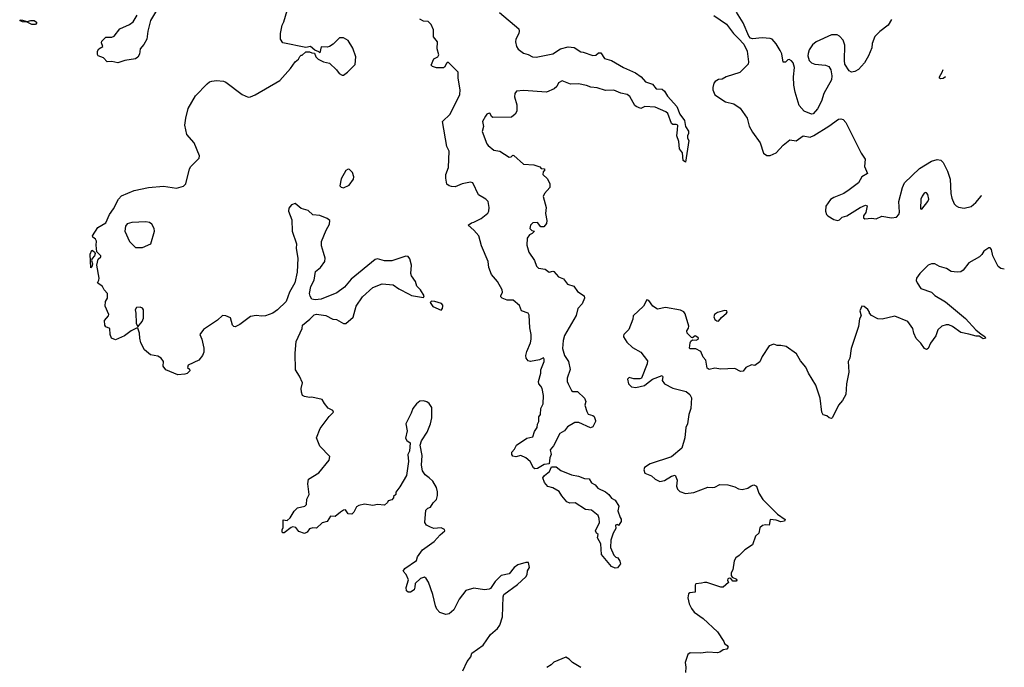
# Model space of a CAD drawing. Extents: x 2239781 to 2394849, y 665654 to 770575.
# Tile 144 of 147: x 2368001 to 2376376, y 732225 to 737732. Entities that reach past the tile are written whole.
import ezdxf

# ---------------------------------------------------------------- set-up
doc = ezdxf.new("R2010")
doc.units = 0

msp = doc.modelspace()

# ---------------------------------------------------------------- linework, layer by layer
at = {"layer": '0CON10XD'}
for points in [[(2370013.9, 735216.1), (2369965, 735208.8), (2369875, 735139.2), (2369835, 735120.8), (2369822.9, 735122.9), (2369811.2, 735135), (2369795, 735197.5), (2369755, 735213.8), (2369725, 735216.2), (2369684.1, 735175.9), (2369565, 735098), (2369533.8, 735055), (2369551.1, 735015), (2369568.1, 734938.1), (2369566.2, 734905), (2369555, 734876), (2369525, 734836.9), (2369435, 734793.3), (2369428.8, 734775), (2369445, 734760), (2369449.2, 734745), (2369425, 734724.2), (2369405, 734717.5), (2369345, 734712.5), (2369245, 734754.2), (2369222.9, 734785), (2369224.4, 734825), (2369205, 734854.4), (2369175, 734869.6), (2369115, 734882.2), (2369063.3, 734925), (2369031.1, 734985), (2369022, 735025), (2369021.2, 735065), (2369005, 735110), (2368995, 735110), (2368950, 735085), (2368893.3, 735045), (2368815, 735010), (2368782.5, 735025), (2368771.2, 735055), (2368766.7, 735105), (2368735, 735121.2), (2368724, 735135), (2368721.4, 735175), (2368756.7, 735215), (2368758.8, 735225), (2368728, 735295), (2368730, 735335), (2368747.5, 735365), (2368747.5, 735405), (2368720, 735435), (2368705, 735462.5), (2368662.5, 735495), (2368674.1, 735515.9), (2368675.8, 735534.2), (2368656, 735645), (2368670, 735695), (2368690, 735715), (2368690, 735725), (2368658, 735758), (2368650.8, 735815), (2368655, 735847.5), (2368645.4, 735865.4), (2368622.9, 735882.9), (2368620.8, 735895), (2368665.8, 735964.2), (2368733.3, 736005), (2368763.8, 736075), (2368800, 736125), (2368840.8, 736205), (2368866.7, 736235), (2368975, 736280.5), (2369095.8, 736305.8), (2369224.5, 736315.5), (2369335, 736298.5), (2369393.4, 736316.6), (2369415, 736336.7), (2369446.2, 736465), (2369456.2, 736485), (2369526.7, 736553.3), (2369529.2, 736575), (2369484, 736685), (2369423.3, 736755), (2369405.8, 736835), (2369413.1, 736895), (2369435, 736976), (2369496, 737085), (2369595, 737187.5), (2369615, 737202.5), (2369635, 737208), (2369675, 737214.2), (2369735, 737209.2), (2369755, 737200), (2369893.3, 737095), (2369945.8, 737074.2), (2369965, 737075.8), (2370003, 737093), (2370213.9, 737216.1), (2370303.9, 737316.1), (2370345, 737372.5), (2370373, 737397), (2370385, 737420), (2370395, 737430), (2370405, 737430), (2370435, 737460), (2370465, 737460), (2370485, 737450), (2370508.3, 737448.3), (2370520, 737415), (2370540, 737395), (2370585, 737372.5), (2370635, 737362.5), (2370695, 737306.7), (2370717.5, 737275), (2370745, 737260), (2370755, 737260), (2370790, 737285), (2370855, 737350), (2370858.8, 737415), (2370835, 737490), (2370795.9, 737555.9), (2370755, 737577.5), (2370721.7, 737578.3), (2370667.5, 737525), (2370635, 737503.3), (2370615, 737497.5), (2370565, 737500), (2370555, 737450), (2370545, 737460), (2370511.7, 737471.7), (2370475, 737503.3), (2370435, 737496.7), (2370240, 737535), (2370220, 737565), (2370220, 737615), (2370233.6, 737686.4), (2370247.5, 737715), (2370275, 737810)], [(2369165, 737809.2), (2369114.3, 737725), (2369091.1, 737635), (2369082.4, 737567.6), (2369057.6, 737522.4), (2369027, 737483), (2369021.2, 737438.8), (2369007, 737413), (2368985, 737398.6), (2368895, 737386.2), (2368835, 737364), (2368783.6, 737376.4), (2368745, 737373.3), (2368715, 737407.5), (2368670, 737425), (2368662.5, 737435), (2368663.3, 737465), (2368673.3, 737485), (2368707.5, 737505), (2368696.7, 737535), (2368701.2, 737548.8), (2368735, 737584.2), (2368785, 737584.5), (2368805, 737591.4), (2368852.5, 737655), (2368935, 737690.8), (2368966.4, 737713.6), (2369000.5, 737769.5)], [(2372082.1, 737792.1), (2372245.6, 737655.6), (2372250, 737635), (2372246, 737615), (2372221.2, 737565), (2372218, 737545), (2372225.8, 737505), (2372240.7, 737480.7), (2372285, 737447.5), (2372326.6, 737436.6), (2372363.3, 737415), (2372395, 737412.1), (2372535, 737442.9), (2372600, 737485), (2372665, 737500), (2372717.5, 737495), (2372775, 737457.5), (2372795, 737456.2), (2372875, 737426.7), (2372900.7, 737429.3), (2372925, 737451.2), (2372945, 737448.8), (2372975, 737401.2), (2373035, 737386), (2373136.2, 737325), (2373238.7, 737278.7), (2373287, 737247), (2373325, 737204.4), (2373382.7, 737182.7), (2373415, 737143.5), (2373465, 737140), (2373485, 737123.8), (2373510.7, 737080.7), (2373590.8, 736995), (2373615, 736930), (2373655.8, 736875.8), (2373664.2, 736824.2), (2373688.8, 736785), (2373690, 736765), (2373680, 736745), (2373680, 736725), (2373692.5, 736705), (2373665, 736520), (2373644.2, 736535), (2373638.8, 736598.8), (2373612, 736635), (2373607.1, 736695), (2373590.8, 736745), (2373596.9, 736795), (2373598.8, 736835), (2373585, 736842), (2373555, 736841.9), (2373545, 736849.2), (2373513.1, 736933.1), (2373497.5, 736947.5), (2373405, 736988.9), (2373317, 736993), (2373285, 736977.5), (2373245, 736994), (2373233.1, 737003.1), (2373189.8, 737079.8), (2373167.1, 737097.1), (2373115, 737107.1), (2373053.4, 737133.4), (2372985, 737130.5), (2372912.1, 737152.1), (2372858.2, 737158.2), (2372822.2, 737172.2), (2372754.2, 737185.8), (2372685, 737183.3), (2372615, 737212.7), (2372583.8, 737195), (2372568.8, 737165), (2372547.3, 737142.7), (2372483, 737117), (2372285, 737128.8), (2372227, 737123), (2372212.5, 737105), (2372210, 737075), (2372228.3, 737008.3), (2372230, 736955), (2372215, 736927.5), (2372185, 736903.3), (2372025, 736900), (2372015, 736907.5), (2372003.3, 736933.3), (2371995, 736936.2), (2371975, 736928), (2371962.5, 736912.5), (2371937.9, 736865), (2371946.7, 736825), (2371935, 736780), (2371975, 736676), (2371985, 736662.9), (2372035, 736621.1), (2372085, 736614.3), (2372165, 736563.8), (2372180, 736565), (2372195, 736580), (2372205, 736577.5), (2372285, 736502.5), (2372375, 736497.5), (2372425, 736480), (2372437.5, 736467.5), (2372462.5, 736462.5), (2372467.5, 736455), (2372453.1, 736436.9), (2372451.9, 736415), (2372489.1, 736379.1), (2372510, 736335), (2372511.2, 736305), (2372464, 736255), (2372452.4, 736227.6), (2372480, 736135), (2372472.9, 736085), (2372485.6, 736025), (2372481.3, 735998.7), (2372458.3, 735971.7), (2372435, 735970), (2372405, 736008.8), (2372365, 736004), (2372346, 735985), (2372340, 735955), (2372358.3, 735938.3), (2372380, 735935), (2372360, 735915), (2372337, 735903), (2372317, 735873), (2372313.3, 735815), (2372332.5, 735755), (2372380, 735685), (2372397.1, 735637.1), (2372415, 735619.4), (2372471.4, 735611.4), (2372504.2, 735584.2), (2372535, 735593.3), (2372545, 735590), (2372585, 735544), (2372627, 735527), (2372661.8, 735481.8), (2372715.6, 735465.6), (2372745, 735420.8), (2372803.3, 735385), (2372806.2, 735365), (2372786.2, 735315), (2372747.1, 735275), (2372734.2, 735215.8), (2372634.6, 735045.4), (2372623.3, 735005), (2372617.1, 734935), (2372635.5, 734875.5), (2372667.8, 734825), (2372683.6, 734756.4), (2372658.9, 734685), (2372658.5, 734655), (2372665.5, 734635), (2372695, 734578), (2372705, 734570), (2372745, 734570), (2372806.2, 734515), (2372817.5, 734485), (2372807.5, 734455), (2372825, 734400), (2372837, 734377), (2372875, 734367.5), (2372886.4, 734356.4), (2372900, 734325), (2372898.8, 734315), (2372875, 734270), (2372855, 734262), (2372757.4, 734307.4), (2372722.2, 734307.8), (2372661.2, 734268.8), (2372635.6, 734234.4), (2372595, 734214.2), (2372541.4, 734108.6), (2372514, 734075), (2372521.2, 734035), (2372510, 734005), (2372505, 733954.4), (2372461.2, 733948.8), (2372405, 733916.9), (2372381.9, 733911.9), (2372370.3, 733920.3), (2372344.1, 733974.1), (2372305.5, 734005.5), (2372265, 734026.7), (2372220, 734015), (2372195, 734020), (2372185.7, 734035), (2372186, 734054), (2372210.7, 734079.3), (2372227.5, 734115), (2372315, 734174), (2372365, 734186), (2372380, 734230), (2372403.8, 734265), (2372406.2, 734293.8), (2372416.2, 734315), (2372417.5, 734355), (2372430, 734375), (2372432.5, 734425), (2372453.3, 734465), (2372456.7, 734535), (2372444.2, 734595), (2372435, 734616.7), (2372416.4, 734636.4), (2372412.5, 734655), (2372433.3, 734725), (2372433.8, 734755), (2372461.2, 734825), (2372463.3, 734845), (2372455, 734857.5), (2372421.2, 734838.8), (2372345, 734825.7), (2372325, 734832), (2372309.5, 734855), (2372307.1, 734875), (2372315, 734910), (2372346.4, 734983.6), (2372352.2, 735015), (2372351.1, 735055), (2372339.5, 735110.5), (2372335, 735220), (2372325, 735237.5), (2372270, 735255), (2372253, 735303), (2372197, 735347), (2372147.3, 735347.3), (2372104.3, 735364.3), (2372093.3, 735375), (2372092.5, 735385), (2372108.1, 735415), (2372105, 735436.2), (2372064.6, 735505), (2372014.5, 735565), (2371991.8, 735625), (2371984.7, 735675), (2371929.6, 735809.6), (2371906.7, 735895), (2371865, 735942.9), (2371816.7, 735985), (2371845, 736005.7), (2371865, 736010), (2371925, 736040.5), (2371982.9, 736087.1), (2371992.1, 736105), (2371994.6, 736134.6), (2371985.5, 736185), (2371966.5, 736205), (2371903.7, 736243.7), (2371855, 736345.7), (2371835, 736349.4), (2371765, 736335.5), (2371705, 736311.9), (2371675, 736314), (2371655, 736318.8), (2371635, 736333.3), (2371624.4, 736385), (2371626.7, 736415), (2371649.6, 736475), (2371654.2, 736614.2), (2371634.5, 736655), (2371598.1, 736865), (2371662.4, 736927.6), (2371744.3, 737095), (2371748.3, 737135), (2371730, 737235), (2371730.9, 737260.9), (2371731.1, 737285), (2371645, 737370), (2371631.2, 737358.8), (2371615, 737327.5), (2371605, 737323.8), (2371545, 737323.3), (2371513, 737333), (2371500, 737345), (2371525, 737400), (2371557.5, 737415), (2371566.2, 737433.8), (2371553.2, 737483.2), (2371556, 737545), (2371519.5, 737585), (2371520, 737645), (2371501.9, 737691.9), (2371475, 737716.2), (2371435, 737720), (2371405.7, 737735.7)], [(2375416.4, 737733.6), (2375387.5, 737685), (2375317.6, 737632.4), (2375275, 737588), (2375251.4, 737528.6), (2375247.9, 737492.1), (2375221.2, 737425), (2375186.7, 737365), (2375135, 737308.8), (2375105, 737291.2), (2375076.1, 737286.1), (2375055.9, 737295.9), (2375020, 737355), (2375015.7, 737385), (2375020, 737515), (2375005, 737556.7), (2374975, 737592.5), (2374955, 737602.5), (2374905, 737602.5), (2374775, 737542.5), (2374745, 737517.5), (2374716.7, 737475), (2374706.2, 737445), (2374704.1, 737424.1), (2374716.2, 737385), (2374735.7, 737365.7), (2374763, 737353), (2374855, 737346.2), (2374882.5, 737335), (2374898.8, 737305), (2374910, 737255), (2374905, 737220), (2374840, 737105), (2374821.7, 737038.3), (2374787.5, 736975), (2374748.8, 736931.2), (2374735, 736930), (2374673.9, 736953.9), (2374632.3, 737002.3), (2374595.6, 737115.6), (2374584.4, 737175), (2374583.5, 737246.5), (2374591.9, 737325), (2374581.2, 737365), (2374565, 737382.5), (2374545, 737392.5), (2374535, 737390), (2374515, 737370), (2374495, 737370), (2374483, 737443), (2374470.7, 737470.7), (2374435, 737527.5), (2374402.5, 737565), (2374383, 737573), (2374315, 737576.7), (2374235, 737568.8), (2374217.5, 737575), (2374202.7, 737592.7), (2374155, 737706.2), (2374098, 737795)], [(2368105, 737690.7), (2368065, 737711.2), (2368024, 737715), (2368001.2, 737725), (2368015, 737731.4), (2368065, 737716.2), (2368095, 737725.2), (2368125, 737724.7), (2368145, 737711.2), (2368145, 737701.4), (2368135, 737691.2), (2368105, 737690.7)], [(2373905, 737766.7), (2374013.3, 737695), (2374072.5, 737615), (2374115, 737572.5), (2374160, 737525), (2374187.5, 737465), (2374198.8, 737375), (2374195.9, 737354.1), (2374125, 737282.5), (2374010, 737245), (2373975, 737227.5), (2373945, 737222.5), (2373917.5, 737205), (2373906.4, 737193.6), (2373896.2, 737155), (2373896.7, 737135), (2373915, 737093.3), (2374005, 737034), (2374076.6, 737016.6), (2374129.1, 736979.1), (2374190, 736895), (2374205.9, 736825.9), (2374234, 736775), (2374298.8, 736685), (2374326.4, 736596.4), (2374355, 736577.5), (2374385, 736576.7), (2374435, 736598.8), (2374495, 736666.2), (2374550.5, 736709.5), (2374605, 736701.4), (2374665, 736743.3), (2374725, 736731.8), (2374755, 736746.9), (2374883.2, 736826.8), (2374965, 736885.8), (2374985, 736889.2), (2375004.3, 736884.3), (2375027.6, 736857.6), (2375157.3, 736597.3), (2375192, 736545), (2375187.8, 736485), (2375212, 736425), (2375165, 736396), (2375134.2, 736345), (2375055.8, 736285), (2375012, 736255), (2374925, 736221.1), (2374897.7, 736202.3), (2374856.5, 736145), (2374853.8, 736105), (2374864.6, 736075), (2374875, 736064.5), (2374925, 736032.9), (2374960, 736025), (2374975, 736030.6), (2374997.3, 736052.7), (2375035, 736065.5), (2375148.8, 736135), (2375195, 736154), (2375208.8, 736148.8), (2375196.9, 736093.1), (2375177.1, 736065), (2375178.3, 736048.3), (2375188.8, 736038.8), (2375245, 736044), (2375285, 736038.8), (2375335, 736060), (2375415, 736046.2), (2375457.6, 736052.4), (2375478, 736075), (2375485.6, 736094.4), (2375477.8, 736185), (2375509.4, 736305), (2375526, 736345), (2375654.6, 736465.4), (2375755, 736530), (2375803.6, 736543.6), (2375835, 736537.5), (2375855, 736517.5), (2375893.9, 736443.9), (2375916.2, 736375), (2375922, 736255), (2375930, 736215), (2375948.8, 736165), (2375965, 736148.8), (2375985, 736138.8), (2376035, 736130), (2376095, 736143.8), (2376133.2, 736176.8), (2376178.7, 736231.3), (2376182.6, 736240.3)], [(2375874.3, 737246.3), (2375855, 737233.3), (2375835, 737230), (2375823.3, 737235), (2375823.3, 737245), (2375847.5, 737285), (2375855.3, 737308.3)], [(2370755, 736302.5), (2370803.9, 736326.1), (2370841.2, 736375), (2370843.3, 736395), (2370831.7, 736431.7), (2370807, 736457), (2370795, 736460), (2370775, 736450), (2370735, 736380), (2370725, 736320), (2370735, 736307.5), (2370755, 736302.5)], [(2375675, 736120), (2375724.2, 736185), (2375732.5, 736205), (2375725.9, 736245.9), (2375715, 736260), (2375705, 736262.5), (2375695, 736257.5), (2375677.7, 736232.3), (2375666, 736205), (2375662.5, 736125), (2375675, 736120)], [(2371770, 732195), (2371806.4, 732273.6), (2371837.5, 732315), (2371847.5, 732345), (2371942.5, 732412.5), (2372006, 732505), (2372065, 732554), (2372085, 732583.8), (2372107.1, 732655), (2372112.5, 732825), (2372118.8, 732845), (2372235, 732930), (2372306.7, 732995), (2372317.5, 733015), (2372320, 733045), (2372337.5, 733075), (2372330, 733115), (2372306.7, 733116.7), (2372237.5, 733095), (2372206.7, 733075), (2372165, 733018.8), (2372095, 733006), (2372046.2, 732955), (2372006.2, 732895), (2371995, 732888), (2371955.9, 732884.1), (2371865, 732898.6), (2371795, 732877.5), (2371740, 732805), (2371692.5, 732715), (2371655, 732680), (2371625, 732674), (2371575, 732690), (2371549.4, 732719.4), (2371536.6, 732746.6), (2371515.4, 732845.4), (2371477.6, 732947.6), (2371459.1, 732979.1), (2371445, 732991.2), (2371409.5, 732980.5), (2371363.8, 732936.2), (2371363.1, 732905), (2371355.4, 732884.6), (2371325.4, 732864.6), (2371305, 732864.4), (2371291.4, 732875), (2371287, 732903), (2371309.3, 732969.3), (2371287.5, 733015), (2371263.8, 733043.8), (2371276.7, 733065), (2371375, 733132.5), (2371383.3, 733165), (2371426.2, 733225), (2371526.1, 733293.9), (2371577.7, 733352.3), (2371616, 733385), (2371615, 733397.5), (2371585, 733410), (2371525, 733406.7), (2371496.1, 733416.1), (2371460, 733435), (2371448, 733455), (2371455, 733560), (2371471.4, 733578.6), (2371495, 733586.7), (2371517.7, 733622.3), (2371547, 733653), (2371556.1, 733686.1), (2371556.1, 733716.1), (2371546.7, 733755), (2371515, 733807.5), (2371485, 733837.5), (2371450.7, 733860.7), (2371426.7, 733895), (2371420, 733945), (2371423.3, 734025), (2371406.7, 734115), (2371418.3, 734151.7), (2371466, 734225), (2371495.7, 734295), (2371507.1, 734345), (2371506, 734435), (2371485, 734467.5), (2371465, 734483.3), (2371435, 734491.2), (2371405, 734488.8), (2371375, 734466.7), (2371345, 734426.2), (2371331.2, 734385), (2371286.2, 734295), (2371297.5, 734235), (2371283.2, 734173.2), (2371294.5, 734154.5), (2371322.5, 734135), (2371316.4, 734063.6), (2371302.5, 734035), (2371307.5, 733975), (2371290, 733855), (2371235, 733760), (2371200, 733715), (2371200, 733695), (2371181.7, 733678.3), (2371180, 733665), (2371165, 733650), (2371135, 733640), (2371130, 733625), (2371105, 733602.5), (2371045, 733610), (2371005, 733601.2), (2370935, 733612), (2370885, 733602), (2370865, 733588.8), (2370844, 733545), (2370825, 733527.5), (2370795, 733531.2), (2370773, 733563), (2370755, 733560), (2370730, 733545), (2370685, 733506), (2370645, 733508.8), (2370615, 733466.2), (2370575, 733453.3), (2370525, 733407.5), (2370495, 733410), (2370466.4, 733403.6), (2370445.9, 733374.1), (2370425, 733362.5), (2370375, 733380), (2370350, 733415), (2370325, 733420), (2370310, 733415), (2370251.7, 733368.3), (2370238.3, 733368.3), (2370232.5, 733375), (2370232.5, 733395), (2370242.5, 733415), (2370241.7, 733478.3), (2370277, 733473), (2370302.5, 733495), (2370336.4, 733553.6), (2370365, 733580), (2370425.8, 733594.2), (2370441.7, 733608.3), (2370444.2, 733655), (2370464, 733695), (2370451.2, 733785), (2370457.5, 733825), (2370545, 733880), (2370633.9, 733986.1), (2370637.7, 734017.7), (2370554.7, 734104.7), (2370526.8, 734175), (2370557.5, 734255), (2370632.7, 734357.3), (2370670, 734395), (2370665, 734410), (2370625, 734427.5), (2370592.5, 734467.5), (2370573.6, 734503.6), (2370485, 734523.3), (2370465, 734520), (2370425, 734527.5), (2370407, 734537), (2370396.7, 734565), (2370394, 734595), (2370408, 734645), (2370381.3, 734701.3), (2370345.7, 734755), (2370344.6, 734895), (2370353.6, 734995), (2370402.9, 735105), (2370407.5, 735135), (2370470, 735185), (2370505, 735222.5), (2370525, 735227.5), (2370605, 735216.2), (2370664.1, 735184.1), (2370695, 735182.5), (2370755, 735147.5), (2370775, 735147.5), (2370838.3, 735201.7), (2370864.1, 735295.9), (2370916.1, 735373.9), (2371005.9, 735454.1), (2371085, 735486.7), (2371176.4, 735476.4), (2371225, 735443.3), (2371315, 735397.5), (2371335, 735387.5), (2371435, 735370), (2371440, 735385), (2371410, 735435), (2371380, 735465), (2371368.8, 735505), (2371334, 735555), (2371329.2, 735575), (2371332.5, 735645), (2371318.9, 735698.9), (2371305, 735718.8), (2371285, 735721.2), (2371165, 735680.8), (2371105, 735682), (2371045, 735698), (2371025, 735694), (2370821.2, 735525), (2370765, 735456.7), (2370699.7, 735410.3), (2370565, 735356.2), (2370515, 735348.8), (2370486.4, 735356.4), (2370471.2, 735381.2), (2370466, 735405), (2370477.3, 735462.7), (2370505, 735517.5), (2370517.9, 735592.1), (2370560, 735625), (2370595.8, 735675), (2370600, 735705), (2370585, 735753.3), (2370569.1, 735809.1), (2370568.6, 735845), (2370607.6, 735942.4), (2370637, 735993), (2370640, 736025), (2370615, 736041.9), (2370555, 736066.7), (2370495, 736072.2), (2370455, 736108.1), (2370395, 736125.8), (2370345, 736170), (2370312.3, 736157.7), (2370290.5, 736129.5), (2370286.2, 736105), (2370315, 736030), (2370320, 735935), (2370355.5, 735825.5), (2370353.3, 735785), (2370365.7, 735704.3), (2370360.6, 735585), (2370341.2, 735495), (2370296, 735415), (2370266.7, 735335), (2370194, 735265), (2370154.3, 735235.7), (2370092.5, 735215), (2370060.8, 735210.8), (2370013.9, 735216.1)], [(2369045, 735794), (2369117.5, 735825), (2369148.6, 735935), (2369145.6, 735955), (2369125, 735992), (2369105, 736008.1), (2369075, 736013.1), (2368955, 736006.2), (2368915, 735996.7), (2368900, 735975), (2368896.7, 735935), (2368935.8, 735845), (2368985, 735794), (2369045, 735794)], [(2376375.7, 735610.2), (2376345, 735617.5), (2376324.4, 735634.4), (2376278.1, 735725), (2376267.4, 735777.4), (2376255, 735791.4), (2376245, 735792.9), (2376201.2, 735765), (2376183.8, 735735), (2376163.3, 735715), (2376073.8, 735665), (2376027, 735603), (2376005, 735588.8), (2375975, 735584.2), (2375925, 735592), (2375885, 735617.5), (2375825, 735632.9), (2375785, 735655.6), (2375755, 735657.1), (2375726.7, 735645), (2375657.5, 735575), (2375630, 735535), (2375626.7, 735515), (2375633.8, 735495), (2375665, 735446.7), (2375755, 735416.2), (2375785, 735386.7), (2375875, 735333.3), (2376045, 735191.2), (2376134.1, 735094.1), (2376177.5, 735057.5), (2376209.3, 735039.3), (2376217, 735023), (2376195, 735017.5), (2376161.7, 735041.7), (2376135, 735041.2), (2376075, 735058.8), (2376005, 735073.3), (2375935, 735123.8), (2375905, 735136), (2375881.7, 735138.3), (2375845, 735126.7), (2375810, 735095), (2375793.3, 735045), (2375749.3, 734980.7), (2375727.5, 734935), (2375715, 734927.5), (2375697, 734937), (2375665, 734982.5), (2375625, 735020), (2375606.2, 735065), (2375598.8, 735105), (2375555, 735166.2), (2375445, 735211.2), (2375335.8, 735184.2), (2375299.5, 735189.5), (2375247, 735217), (2375230, 735235), (2375230, 735245), (2375215, 735266.7), (2375183.6, 735293.6), (2375165, 735296.7), (2375146.7, 735255), (2375157.5, 735215), (2375143, 735187), (2375134.3, 735124.3), (2375073.3, 734935), (2375061.2, 734855), (2375046.7, 734825), (2375053.3, 734735), (2375033.3, 734635), (2375027.5, 734545), (2375000, 734495), (2374966.4, 734453.6), (2374915, 734350), (2374905, 734340), (2374885, 734346.7), (2374865, 734363.3), (2374835, 734372.5), (2374823.3, 734395), (2374810, 734515), (2374773.6, 734623.6), (2374710, 734725), (2374688.3, 734778.3), (2374641.7, 734831.7), (2374609.3, 734889.3), (2374521.7, 734951.7), (2374475, 734962.5), (2374445, 734962.5), (2374415, 734972.5), (2374375, 734957.5), (2374315, 734867.5), (2374297.7, 734822.3), (2374255, 734792.5), (2374225, 734796.7), (2374176.7, 734773.3), (2374155, 734743.8), (2374131.7, 734741.7), (2374085, 734766.2), (2373965, 734759.2), (2373915, 734768.8), (2373865, 734756.2), (2373848.3, 734768.3), (2373836.4, 734836.4), (2373813, 734863), (2373795, 734910), (2373751.7, 734931.7), (2373703.3, 734933.3), (2373698.3, 734938.3), (2373702.9, 734985), (2373710.6, 734999.4), (2373725, 735010), (2373755, 735006.7), (2373772.5, 735015), (2373773.3, 735025), (2373758.8, 735038.8)], [(2368605, 735622.5), (2368601.7, 735738.3), (2368615, 735773.3), (2368638.3, 735758.3), (2368644, 735745), (2368638.8, 735725), (2368617.7, 735702.3), (2368613.3, 735685), (2368620, 735655), (2368615, 735630), (2368605, 735622.5)], [(2369005, 735120), (2369044.1, 735165.9), (2369053.8, 735195), (2369053.3, 735265), (2369045, 735280), (2369025, 735286.2), (2368995, 735283.3), (2368983.8, 735265), (2368990, 735235), (2368991.7, 735151.7), (2369005, 735120)], [(2371585, 735262.5), (2371597.5, 735275), (2371600, 735295), (2371600, 735305), (2371588.3, 735318.3), (2371533, 735337), (2371505, 735337.5), (2371491.7, 735328.3), (2371515, 735292.5), (2371585, 735262.5)], [(2373758.8, 735038.8), (2373745, 735043.3), (2373725, 735027.5), (2373715, 735030), (2373678, 735065), (2373675.7, 735085), (2373690.2, 735109.8), (2373691.5, 735125), (2373661.3, 735231.3), (2373649.1, 735249.1), (2373623, 735263), (2373495, 735284), (2373425, 735270), (2373386.8, 735296.8), (2373353, 735343), (2373335, 735350), (2373306.2, 735295), (2373218.8, 735215), (2373215.8, 735185), (2373181.7, 735098.3), (2373138.8, 735055), (2373136, 735045), (2373136.2, 735035), (2373165, 734991.2), (2373214.6, 734944.6), (2373285, 734903.8), (2373340.7, 734830.7), (2373338.8, 734805), (2373290, 734685), (2373275, 734678.8), (2373225, 734678.6), (2373185, 734688), (2373172, 734675), (2373179.2, 734635), (2373205, 734608.8), (2373242.9, 734602.9), (2373315, 734621.9), (2373331.6, 734635), (2373383.6, 734676.4), (2373465.8, 734705.8), (2373470, 734695), (2373465.8, 734665), (2373486.6, 734636.6), (2373555, 734597.5), (2373670, 734570), (2373700, 734545), (2373715.4, 734515.4), (2373710.4, 734425), (2373693.6, 734375), (2373680.6, 734295), (2373665.7, 734264.3), (2373657.9, 734175), (2373632.2, 734087.8), (2373545, 734014.4), (2373363.8, 733955), (2373316.7, 733925), (2373310, 733905), (2373317.5, 733875), (2373374.2, 733854.2), (2373405, 733823.8), (2373445, 733806), (2373485, 733812.9), (2373545, 733849.2), (2373575, 733857.5), (2373593.8, 733815), (2373588.8, 733765), (2373595, 733740), (2373615, 733720), (2373665, 733703.3), (2373735, 733711.2), (2373855, 733757.5), (2373895, 733753.3), (2373915, 733757.5), (2373955, 733780), (2374025, 733777.5), (2374085, 733760), (2374115, 733742.5), (2374145, 733737.5), (2374195, 733747.5), (2374222.3, 733767.7), (2374246.1, 733776.1), (2374267.5, 733765), (2374287.5, 733705), (2374320.7, 733650.7), (2374446.1, 733526.1), (2374511.7, 733481.7), (2374505, 733467.5), (2374475, 733461.2), (2374435.7, 733475.7), (2374385, 733482.5), (2374376.4, 733433.6), (2374345, 733436.7), (2374318.3, 733431.7), (2374295, 733410), (2374287.5, 733365), (2374259.3, 733340.7), (2374233.3, 733266.7), (2374167.5, 733225), (2374120, 733175), (2374093.6, 733156.4), (2374078.3, 733131.7), (2374067.5, 733055), (2374053, 733027), (2374052.5, 733005), (2374061.7, 732991.7), (2374096.7, 732975), (2374100, 732965), (2374095, 732957.5), (2374066.4, 732956.4), (2374050, 732980), (2374035, 732982.5), (2374023.6, 732976.4), (2374020, 732965), (2374030, 732945), (2373985, 732907.5), (2373965, 732907.5), (2373846.4, 732946.4), (2373825, 732947.5), (2373799.3, 732939.3), (2373752.5, 732935), (2373746.1, 732923.9), (2373745, 732862.5), (2373701.7, 732858.3), (2373689.3, 732850.7), (2373683.3, 732815), (2373694.1, 732764.1), (2373713.9, 732723.9), (2373737.5, 732695), (2373815, 732640), (2373935, 732526.7), (2373990, 732445), (2373996.4, 732426.4), (2374019.7, 732409.7), (2374027.5, 732395), (2374015, 732378.6), (2373985, 732373.3), (2373957, 732353), (2373935, 732347.5), (2373855, 732353.8), (2373795, 732343.8), (2373705, 732348.8), (2373683.8, 732335), (2373660.8, 732265), (2373668, 732225), (2373665, 732180)], [(2373945, 735169.2), (2373969.3, 735200.7), (2374012, 735235), (2374017.5, 735245), (2374015, 735256.2), (2373995, 735257.8), (2373935, 735242.1), (2373910.9, 735225), (2373904.6, 735204.6), (2373912.9, 735182.9), (2373930, 735170), (2373945, 735169.2)], [(2373065, 733067.5), (2373035, 733083.3), (2372950, 733185), (2372943.8, 733275), (2372916.7, 733325), (2372920, 733355), (2372907.5, 733365), (2372900, 733385), (2372932, 733455), (2372929.7, 733489.7), (2372920, 733515), (2372865, 733560), (2372815, 733566.2), (2372725, 733623.3), (2372681.7, 733621.7), (2372655, 733632.5), (2372611.7, 733681.7), (2372589.3, 733719.3), (2372535, 733750), (2372493, 733763), (2372465, 733796.2), (2372451.4, 733835), (2372464.2, 733855), (2372508.8, 733891.2), (2372525, 733928.6), (2372565, 733928.9), (2372605, 733897.8), (2372695, 733860.9), (2372755, 733849.6), (2372805, 733831.8), (2372845, 733828.6), (2372864.2, 733795), (2372895, 733777.1), (2372917.3, 733747.3), (2372985, 733715.8), (2373013.2, 733693.2), (2373035, 733662), (2373065.8, 733645), (2373096.7, 733595), (2373090, 733555), (2373107.5, 733497.5), (2373117.5, 733485), (2373117.5, 733465), (2373095, 733430), (2373085, 733440), (2373070, 733435), (2373072.5, 733405), (2373048.6, 733365), (2373030, 733305), (2373026.7, 733245), (2373055, 733177.5), (2373071.7, 733161.7), (2373090, 733155), (2373107, 733127), (2373110, 733105), (2373085, 733070), (2373065, 733067.5)], [(2372772.7, 732222.7), (2372702.5, 732265), (2372673.3, 732295), (2372645, 732311.2), (2372545, 732270), (2372522.5, 732245), (2372485, 732222.5)]]:
    msp.add_lwpolyline(points, dxfattribs=at)

doc.saveas('drawing.dxf')
